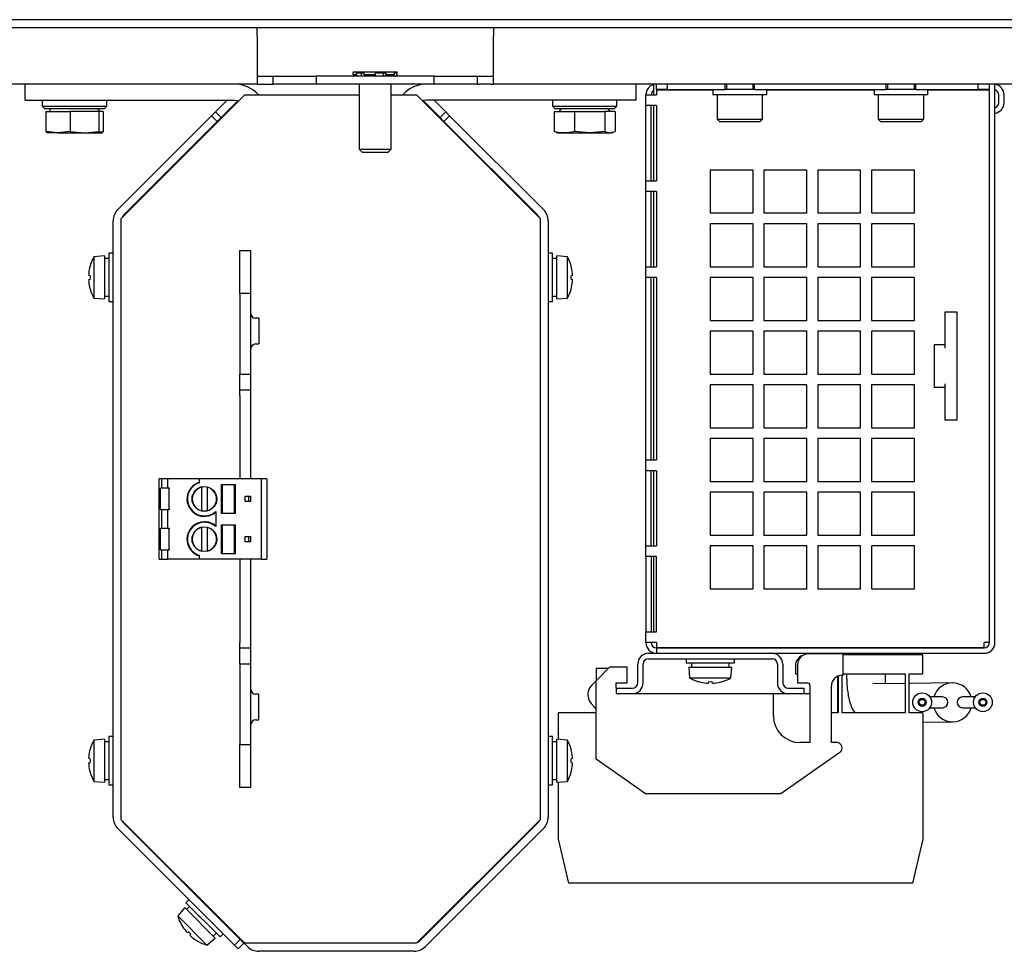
# Model space of a CAD drawing. Header units: millimetres. Extents: x 5 to 414, y 6 to 290.
# Tile 3 of 45: x 89 to 126, y 102 to 137. Entities that reach past the tile are written whole.
import ezdxf

# ---------------------------------------------------------------- set-up
doc = ezdxf.new("R2010")
doc.units = ezdxf.units.MM

msp = doc.modelspace()

# ---------------------------------------------------------------- linework, layer by layer
at = {"color": 7, "linetype": 'Continuous', "lineweight": 25}
for p, q in [((147.8703, 136.6261), (66.5703, 136.6261)), ((147.8703, 136.3261), (66.5703, 136.3261)), ((97.8203, 136.0261), (97.8203, 136.3261)), ((106.6203, 136.3261), (106.6203, 136.0261)), ((97.8203, 136.0261), (97.8203, 134.8261)), ((106.6203, 134.8261), (106.6203, 136.0261)), ((97.8203, 134.8261), (97.8203, 134.2261)), ((101.4003, 134.6861), (101.4003, 134.6461)), ((101.4003, 134.6861), (102.2203, 134.6861)), ((101.4003, 134.5861), (101.4003, 134.6461)), ((101.4003, 134.5861), (101.5102, 134.5861)), ((101.4803, 134.5261), (101.4003, 134.5861)), ((101.5102, 134.6461), (101.8103, 134.6461)), ((101.5102, 134.6461), (101.5102, 134.5861)), ((101.5102, 134.5861), (101.5794, 134.5261)), ((101.7007, 134.6461), (101.7007, 134.5261)), ((101.8103, 134.5861), (101.8103, 134.6461)), ((101.8103, 134.5861), (102.2203, 134.5861)), ((101.8503, 134.5261), (101.8103, 134.5861)), ((102.2203, 134.6861), (103.0403, 134.6861)), ((102.2203, 134.6461), (102.6303, 134.6461)), ((102.2203, 134.6461), (102.2203, 134.5861)), ((102.2203, 134.5861), (102.2203, 134.5261)), ((102.5203, 134.6461), (102.5203, 134.5261)), ((102.5903, 134.5261), (102.6303, 134.5861)), ((102.6303, 134.5861), (102.6303, 134.6461)), ((102.6303, 134.5861), (102.9304, 134.5861)), ((102.9304, 134.5861), (102.8612, 134.5261)), ((102.9304, 134.6461), (103.0403, 134.6461)), ((102.9304, 134.6461), (102.9304, 134.5861)), ((102.9603, 134.5261), (103.0403, 134.5861)), ((103.0403, 134.6461), (103.0403, 134.6861)), ((103.0403, 134.5861), (103.0403, 134.6461)), ((106.6203, 134.2261), (106.6203, 134.8261)), ((97.8203, 134.2261), (66.1703, 134.2261)), ((89.1803, 133.6261), (89.1803, 134.2261)), ((97.8203, 134.5261), (98.4203, 134.5261)), ((97.8203, 134.2261), (98.4203, 134.2261)), ((98.4203, 134.2261), (98.4203, 134.5261)), ((98.4203, 134.5261), (100.0203, 134.5261)), ((100.0203, 134.2261), (98.4203, 134.2261)), ((100.0203, 134.5261), (100.0203, 134.2261)), ((104.4203, 134.5261), (100.0203, 134.5261)), ((104.4203, 134.2261), (100.0203, 134.2261)), ((101.6203, 134.2261), (101.6203, 131.8061)), ((102.8203, 131.8061), (102.8203, 134.2261)), ((104.4203, 134.2261), (104.4203, 134.5261)), ((104.4203, 134.5261), (106.0203, 134.5261)), ((106.0203, 134.2261), (104.4203, 134.2261)), ((106.0203, 134.5261), (106.0203, 134.2261)), ((106.0203, 134.5261), (106.6203, 134.5261)), ((106.0203, 134.2261), (106.0967, 134.2261)), ((106.5439, 134.2261), (106.0967, 134.2261)), ((106.5439, 134.2261), (106.6203, 134.2261)), ((148.2703, 134.2261), (106.6203, 134.2261)), ((111.9403, 133.6261), (111.9403, 134.2261)), ((112.6003, 133.8261), (112.6003, 134.2261)), ((112.7003, 134.0261), (112.7003, 134.2261)), ((113.1003, 134.2261), (113.1003, 134.0261)), ((115.2503, 134.0261), (115.2503, 134.2261)), ((115.3003, 134.2261), (115.3003, 134.0261)), ((116.3003, 134.0261), (116.3003, 134.2261)), ((116.3503, 134.0261), (116.3503, 134.2261)), ((121.2503, 134.0261), (121.2503, 134.2261)), ((121.3003, 134.2261), (121.3003, 134.0261)), ((122.3003, 134.0261), (122.3003, 134.2261)), ((122.3503, 134.0261), (122.3503, 134.2261)), ((124.6803, 134.0261), (124.6803, 134.2261)), ((125.0803, 134.2261), (125.0803, 134.0261)), ((125.1003, 113.4261), (125.1003, 134.2261)), ((125.3003, 113.4261), (125.3003, 134.2261)), ((113.1003, 134.0261), (112.7003, 134.0261)), ((112.7003, 134.0061), (112.7003, 133.8261)), ((114.8003, 134.0061), (112.7003, 134.0061)), ((113.1003, 134.0261), (115.2503, 134.0261)), ((114.8003, 134.0261), (114.8003, 133.8261)), ((116.3503, 134.0261), (115.2503, 134.0261)), ((116.3503, 134.0261), (121.2503, 134.0261)), ((116.8003, 133.8261), (116.8003, 134.0261)), ((120.8003, 134.0061), (116.8003, 134.0061)), ((120.8003, 134.0261), (120.8003, 133.8261)), ((122.3503, 134.0261), (121.2503, 134.0261)), ((122.3503, 134.0261), (124.6803, 134.0261)), ((122.8003, 133.8261), (122.8003, 134.0261)), ((125.0803, 134.0061), (122.8003, 134.0061)), ((125.0803, 134.0261), (124.6803, 134.0261)), ((124.8003, 134.0261), (124.8003, 134.0061)), ((125.0803, 134.0261), (125.1003, 134.0261)), ((125.0803, 134.0061), (125.0803, 113.4261)), ((89.1803, 133.6261), (96.9803, 133.6261)), ((89.8203, 133.6261), (89.8203, 133.4061)), ((92.2203, 133.4061), (92.2203, 133.6261)), ((92.7603, 129.2261), (97.3603, 133.8261)), ((96.7052, 133.6261), (96.4102, 133.3312)), ((96.6223, 133.119), (97.1143, 133.611)), ((97.3603, 133.8261), (101.6203, 133.8261)), ((102.8203, 133.8261), (103.7603, 133.8261)), ((103.7603, 133.8261), (108.3603, 129.2261)), ((104.0063, 133.611), (104.4983, 133.119)), ((111.9403, 133.6261), (104.1403, 133.6261)), ((104.7104, 133.3312), (104.4154, 133.6261)), ((108.8203, 133.6261), (108.8203, 133.4061)), ((111.2203, 133.4061), (111.2203, 133.6261)), ((112.3003, 133.4261), (112.3003, 133.8261)), ((112.3003, 133.8261), (112.7003, 133.8261)), ((116.8003, 133.8261), (114.8003, 133.8261)), ((114.9503, 133.7861), (114.9503, 132.9261)), ((116.6503, 132.9261), (116.6503, 133.7861)), ((122.8003, 133.8261), (120.8003, 133.8261)), ((120.9503, 133.7861), (120.9503, 132.9261)), ((122.6503, 132.9261), (122.6503, 133.7861)), ((125.4403, 133.5261), (125.4403, 133.8261)), ((125.6403, 133.5261), (125.6403, 133.8261)), ((89.8203, 133.4061), (89.9203, 133.3061)), ((89.8203, 133.4061), (92.2203, 133.4061)), ((92.1203, 133.3061), (89.9203, 133.3061)), ((89.9485, 133.2061), (89.9485, 132.4624)), ((89.9485, 133.2061), (90.8566, 133.2061)), ((90.1323, 133.3061), (90.0746, 133.2061)), ((90.8566, 133.2061), (90.8566, 132.4624)), ((91.9283, 133.2061), (90.8566, 133.2061)), ((91.966, 133.2061), (91.9083, 133.3061)), ((91.9283, 133.2061), (91.9283, 132.4624)), ((92.0921, 133.2061), (91.9283, 133.2061)), ((92.0921, 133.2061), (92.0921, 132.4624)), ((92.1203, 133.3061), (92.2203, 133.4061)), ((96.1274, 133.0483), (96.2688, 133.1897)), ((96.4102, 133.3312), (96.2688, 133.1897)), ((96.2688, 133.1897), (96.4809, 132.9776)), ((96.4809, 132.9776), (96.6223, 133.119)), ((104.4983, 133.119), (104.6397, 132.9776)), ((104.6397, 132.9776), (104.8518, 133.1897)), ((104.8518, 133.1897), (104.7104, 133.3312)), ((104.8518, 133.1897), (104.9933, 133.0483)), ((108.8203, 133.4061), (108.9203, 133.3061)), ((108.8203, 133.4061), (111.2203, 133.4061)), ((108.8866, 133.2061), (108.8866, 132.4624)), ((108.8866, 133.2061), (109.6432, 133.2061)), ((111.1203, 133.3061), (108.9203, 133.3061)), ((109.1323, 133.3061), (109.0746, 133.2061)), ((109.6432, 133.2061), (109.6432, 132.4624)), ((109.6432, 133.2061), (110.7769, 133.2061)), ((110.7769, 133.2061), (110.7769, 132.4624)), ((111.154, 133.2061), (110.7769, 133.2061)), ((110.966, 133.2061), (110.9083, 133.3061)), ((111.1203, 133.3061), (111.2203, 133.4061)), ((111.154, 133.2061), (111.154, 132.4624)), ((112.7003, 133.4261), (112.3003, 133.4261)), ((112.3003, 130.6261), (112.3003, 133.4261)), ((112.5003, 130.6261), (112.5003, 133.4261)), ((112.6003, 130.6261), (112.6003, 133.4261)), ((112.7003, 133.4261), (112.7003, 130.6261)), ((125.0803, 133.4222), (125.1003, 133.4107)), ((125.0803, 133.1915), (125.1003, 133.1815)), ((92.636, 129.557), (96.1274, 133.0483)), ((92.8482, 129.3449), (96.3395, 132.8362)), ((96.3395, 132.8362), (96.1274, 133.0483)), ((96.4809, 132.9776), (96.3395, 132.8362)), ((104.7811, 132.8362), (104.6397, 132.9776)), ((104.9933, 133.0483), (104.7811, 132.8362)), ((104.7811, 132.8362), (108.2724, 129.3449)), ((104.9933, 133.0483), (108.4846, 129.557)), ((114.9503, 132.9261), (115.0503, 132.8261)), ((114.9503, 132.9261), (116.6503, 132.9261)), ((116.5503, 132.8261), (115.0503, 132.8261)), ((116.5503, 132.8261), (116.6503, 132.9261)), ((120.9503, 132.9261), (121.0503, 132.8261)), ((120.9503, 132.9261), (122.6503, 132.9261)), ((122.5503, 132.8261), (121.0503, 132.8261)), ((122.5503, 132.8261), (122.6503, 132.9261)), ((90.4025, 132.4061), (89.9485, 132.4624)), ((90.0101, 132.4098), (90.0203, 132.4061)), ((90.4025, 132.4061), (90.0204, 132.4061)), ((90.8566, 132.4624), (90.4025, 132.4061)), ((90.4025, 132.4061), (91.3924, 132.4061)), ((90.8566, 132.4624), (91.3924, 132.4061)), ((91.3924, 132.4061), (91.9283, 132.4624)), ((91.3924, 132.4061), (92.0102, 132.4061)), ((91.6381, 132.4061), (92.0921, 132.4624)), ((92.0203, 132.4061), (92.0305, 132.4098)), ((108.9622, 132.4399), (108.8866, 132.4624)), ((108.9581, 132.4288), (109.0203, 132.4061)), ((109.0203, 132.4061), (109.2649, 132.4061)), ((109.2649, 132.4061), (110.21, 132.4061)), ((110.21, 132.4061), (109.6432, 132.4624)), ((110.7769, 132.4624), (110.21, 132.4061)), ((110.21, 132.4061), (110.9655, 132.4061)), ((110.7769, 132.4624), (110.9655, 132.4061)), ((110.9655, 132.4061), (111.154, 132.4624)), ((110.9655, 132.4061), (111.0203, 132.4061)), ((111.0203, 132.4061), (111.0825, 132.4288)), ((101.6203, 131.8061), (101.7403, 131.6861)), ((101.6203, 131.8061), (102.2203, 131.8061)), ((101.7403, 131.6861), (102.2203, 131.6861)), ((102.2203, 131.8061), (102.8203, 131.8061)), ((102.2203, 131.6861), (102.7003, 131.6861)), ((102.7003, 131.6861), (102.8203, 131.8061)), ((116.3003, 131.0261), (114.7003, 131.0261)), ((114.7003, 131.0261), (114.7003, 129.4261)), ((116.3003, 129.4261), (116.3003, 131.0261)), ((118.3003, 131.0261), (116.7003, 131.0261)), ((116.7003, 131.0261), (116.7003, 129.4261)), ((118.3003, 129.4261), (118.3003, 131.0261)), ((120.3003, 131.0261), (118.7003, 131.0261)), ((118.7003, 131.0261), (118.7003, 129.4261)), ((120.3003, 129.4261), (120.3003, 131.0261)), ((122.3003, 131.0261), (120.7003, 131.0261)), ((120.7003, 131.0261), (120.7003, 129.4261)), ((122.3003, 129.4261), (122.3003, 131.0261)), ((112.3003, 130.6261), (112.7003, 130.6261)), ((112.3003, 130.2261), (112.3003, 130.6261)), ((112.7003, 130.2261), (112.3003, 130.2261)), ((112.3003, 127.4261), (112.3003, 130.2261)), ((112.5003, 127.4261), (112.5003, 130.2261)), ((112.6003, 127.4261), (112.6003, 130.2261)), ((112.7003, 130.2261), (112.7003, 127.4261)), ((92.4603, 106.9195), (92.4603, 129.1327)), ((92.7603, 106.8261), (92.7603, 129.2261)), ((108.3603, 129.2261), (108.3603, 106.8261)), ((108.6603, 129.1327), (108.6603, 106.9195)), ((114.7003, 129.4261), (116.3003, 129.4261)), ((116.7003, 129.4261), (118.3003, 129.4261)), ((118.7003, 129.4261), (120.3003, 129.4261)), ((120.7003, 129.4261), (122.3003, 129.4261)), ((116.3003, 129.0261), (114.7003, 129.0261)), ((114.7003, 129.0261), (114.7003, 127.4261)), ((116.3003, 127.4261), (116.3003, 129.0261)), ((118.3003, 129.0261), (116.7003, 129.0261)), ((116.7003, 129.0261), (116.7003, 127.4261)), ((118.3003, 127.4261), (118.3003, 129.0261)), ((120.3003, 129.0261), (118.7003, 129.0261)), ((118.7003, 129.0261), (118.7003, 127.4261)), ((120.3003, 127.4261), (120.3003, 129.0261)), ((122.3003, 129.0261), (120.7003, 129.0261)), ((120.7003, 129.0261), (120.7003, 127.4261)), ((122.3003, 127.4261), (122.3003, 129.0261)), ((97.1803, 128.0261), (97.5803, 128.0261)), ((97.1803, 126.4261), (97.1803, 128.0261)), ((97.5803, 128.0261), (97.5803, 126.4261)), ((92.1403, 127.8261), (91.7403, 127.7961)), ((91.7403, 127.7961), (91.7403, 126.2561)), ((92.1403, 127.8261), (92.1403, 126.2261)), ((92.3003, 127.7261), (92.1403, 127.7261)), ((92.4603, 127.9261), (92.3003, 127.9261)), ((92.3003, 127.9261), (92.3003, 126.1261)), ((108.8203, 127.9261), (108.6603, 127.9261)), ((108.8203, 126.1261), (108.8203, 127.9261)), ((108.9803, 127.7261), (108.8203, 127.7261)), ((109.3803, 127.7961), (108.9803, 127.8261)), ((108.9803, 126.2261), (108.9803, 127.8261)), ((109.3803, 126.2561), (109.3803, 127.7961)), ((112.3003, 127.0261), (112.3003, 127.4261)), ((112.3003, 127.4261), (112.7003, 127.4261)), ((114.7003, 127.4261), (116.3003, 127.4261)), ((116.7003, 127.4261), (118.3003, 127.4261)), ((118.7003, 127.4261), (120.3003, 127.4261)), ((120.7003, 127.4261), (122.3003, 127.4261)), ((91.6038, 127.0891), (91.5517, 127.1031)), ((91.5517, 126.9492), (91.6038, 126.9631)), ((109.5689, 127.1031), (109.5168, 127.0891)), ((109.5168, 126.9631), (109.5689, 126.9492)), ((112.7003, 127.0261), (112.3003, 127.0261)), ((112.3003, 120.2261), (112.3003, 127.0261)), ((112.5003, 120.2261), (112.5003, 127.0261)), ((112.6003, 120.2261), (112.6003, 127.0261)), ((112.7003, 127.0261), (112.7003, 120.2261)), ((116.3003, 127.0261), (114.7003, 127.0261)), ((114.7003, 127.0261), (114.7003, 125.4261)), ((116.3003, 125.4261), (116.3003, 127.0261)), ((118.3003, 127.0261), (116.7003, 127.0261)), ((116.7003, 127.0261), (116.7003, 125.4261)), ((118.3003, 125.4261), (118.3003, 127.0261)), ((120.3003, 127.0261), (118.7003, 127.0261)), ((118.7003, 127.0261), (118.7003, 125.4261)), ((120.3003, 125.4261), (120.3003, 127.0261)), ((122.3003, 127.0261), (120.7003, 127.0261)), ((120.7003, 127.0261), (120.7003, 125.4261)), ((122.3003, 125.4261), (122.3003, 127.0261)), ((91.7403, 126.2561), (92.1403, 126.2261)), ((92.1403, 126.3261), (92.3003, 126.3261)), ((97.5803, 126.4261), (97.1803, 126.4261)), ((97.1803, 126.4261), (97.1803, 123.4261)), ((97.5803, 126.4261), (97.5803, 123.4261)), ((108.8203, 126.3261), (108.9803, 126.3261)), ((108.9803, 126.2261), (109.3803, 126.2561)), ((92.3003, 126.1261), (92.4603, 126.1261)), ((108.6603, 126.1261), (108.8203, 126.1261)), ((97.8903, 125.5041), (97.7803, 125.5041)), ((97.8903, 125.5041), (97.8903, 124.5481)), ((114.7003, 125.4261), (116.3003, 125.4261)), ((116.7003, 125.4261), (118.3003, 125.4261)), ((118.7003, 125.4261), (120.3003, 125.4261)), ((120.7003, 125.4261), (122.3003, 125.4261)), ((123.9003, 125.7261), (123.4403, 125.7261)), ((123.4403, 125.7261), (123.4403, 124.5199)), ((123.9003, 121.7261), (123.9003, 125.7261)), ((116.3003, 125.0261), (114.7003, 125.0261)), ((114.7003, 125.0261), (114.7003, 123.4261)), ((116.3003, 123.4261), (116.3003, 125.0261)), ((118.3003, 125.0261), (116.7003, 125.0261)), ((116.7003, 125.0261), (116.7003, 123.4261)), ((118.3003, 123.4261), (118.3003, 125.0261)), ((120.3003, 125.0261), (118.7003, 125.0261)), ((118.7003, 125.0261), (118.7003, 123.4261)), ((120.3003, 123.4261), (120.3003, 125.0261)), ((122.3003, 125.0261), (120.7003, 125.0261)), ((120.7003, 125.0261), (120.7003, 123.4261)), ((122.3003, 123.4261), (122.3003, 125.0261)), ((97.7803, 124.5481), (97.8903, 124.5481)), ((123.4403, 124.5199), (123.0403, 124.5199)), ((123.0403, 124.5199), (123.0403, 122.9324)), ((123.4403, 124.5199), (123.4403, 124.3895)), ((97.1803, 123.4261), (97.5803, 123.4261)), ((97.1803, 122.8261), (97.1803, 123.4261)), ((97.5803, 123.4261), (97.5803, 122.8261)), ((114.7003, 123.4261), (116.3003, 123.4261)), ((116.7003, 123.4261), (118.3003, 123.4261)), ((118.7003, 123.4261), (120.3003, 123.4261)), ((120.7003, 123.4261), (122.3003, 123.4261)), ((116.3003, 123.0261), (114.7003, 123.0261)), ((114.7003, 123.0261), (114.7003, 121.4261)), ((116.3003, 121.4261), (116.3003, 123.0261)), ((118.3003, 123.0261), (116.7003, 123.0261)), ((116.7003, 123.0261), (116.7003, 121.4261)), ((118.3003, 121.4261), (118.3003, 123.0261)), ((120.3003, 123.0261), (118.7003, 123.0261)), ((118.7003, 123.0261), (118.7003, 121.4261)), ((120.3003, 121.4261), (120.3003, 123.0261)), ((122.3003, 123.0261), (120.7003, 123.0261)), ((120.7003, 123.0261), (120.7003, 121.4261)), ((122.3003, 121.4261), (122.3003, 123.0261)), ((123.4403, 122.9324), (123.0403, 122.9324)), ((123.4403, 123.0628), (123.4403, 122.9324)), ((123.4403, 122.9324), (123.4403, 121.7261)), ((97.5803, 122.8261), (97.1803, 122.8261)), ((97.1803, 122.6261), (97.1803, 122.8261)), ((97.1803, 122.6261), (97.1803, 119.5261)), ((97.5803, 122.8261), (97.5803, 122.6261)), ((97.5803, 122.6261), (97.5803, 119.5261)), ((114.7003, 121.4261), (116.3003, 121.4261)), ((116.7003, 121.4261), (118.3003, 121.4261)), ((118.7003, 121.4261), (120.3003, 121.4261)), ((120.7003, 121.4261), (122.3003, 121.4261)), ((123.4403, 121.7261), (123.9003, 121.7261)), ((116.3003, 121.0261), (114.7003, 121.0261)), ((114.7003, 121.0261), (114.7003, 119.4261)), ((116.3003, 119.4261), (116.3003, 121.0261)), ((118.3003, 121.0261), (116.7003, 121.0261)), ((116.7003, 121.0261), (116.7003, 119.4261)), ((118.3003, 119.4261), (118.3003, 121.0261)), ((120.3003, 121.0261), (118.7003, 121.0261)), ((118.7003, 121.0261), (118.7003, 119.4261)), ((120.3003, 119.4261), (120.3003, 121.0261)), ((122.3003, 121.0261), (120.7003, 121.0261)), ((120.7003, 121.0261), (120.7003, 119.4261)), ((122.3003, 119.4261), (122.3003, 121.0261)), ((112.3003, 119.8261), (112.3003, 120.2261)), ((112.3003, 120.2261), (112.7003, 120.2261)), ((112.7003, 119.8261), (112.3003, 119.8261)), ((112.3003, 117.0261), (112.3003, 119.8261)), ((112.5003, 117.0261), (112.5003, 119.8261)), ((112.6003, 117.0261), (112.6003, 119.8261)), ((112.7003, 119.8261), (112.7003, 117.0261)), ((94.1803, 116.5261), (94.1803, 119.5261)), ((94.2703, 119.5261), (94.1803, 119.5261)), ((94.2703, 119.1761), (94.2703, 119.5261)), ((94.2709, 119.5261), (94.2703, 119.5261)), ((94.2709, 119.1761), (94.2709, 119.5261)), ((94.4586, 119.5261), (94.2709, 119.5261)), ((94.4903, 119.5261), (94.4586, 119.5261)), ((94.4903, 119.5261), (94.4903, 119.1761)), ((94.5103, 119.5261), (94.4903, 119.5261)), ((95.6803, 119.5261), (94.5103, 119.5261)), ((97.9803, 119.5261), (95.6803, 119.5261)), ((95.6803, 119.3807), (95.6803, 119.5261)), ((95.7602, 118.3562), (95.7604, 119.1961)), ((95.7604, 119.2139), (95.7895, 119.2307)), ((95.7604, 119.2165), (95.7604, 119.2215)), ((95.9604, 119.196), (95.9602, 118.3562)), ((95.9604, 119.2251), (95.9604, 119.2165)), ((96.4994, 119.3161), (97.0003, 119.3161)), ((96.4994, 118.2361), (96.4994, 119.3161)), ((96.5186, 119.3161), (96.5186, 118.2361)), ((96.9805, 118.2361), (96.9805, 119.3161)), ((97.0003, 119.3161), (97.0003, 118.2361)), ((97.9803, 116.5261), (97.9803, 119.5261)), ((98.1803, 119.5261), (97.9803, 119.5261)), ((98.1803, 119.5261), (98.1803, 116.5261)), ((114.7003, 119.4261), (116.3003, 119.4261)), ((116.7003, 119.4261), (118.3003, 119.4261)), ((118.7003, 119.4261), (120.3003, 119.4261)), ((120.7003, 119.4261), (122.3003, 119.4261)), ((94.2303, 118.3761), (94.2303, 119.1761)), ((94.283, 119.1761), (94.2303, 119.1761)), ((94.4852, 119.1761), (94.283, 119.1761)), ((94.4903, 119.1761), (94.4852, 119.1761)), ((94.5303, 119.1761), (94.4903, 119.1761)), ((94.5303, 119.1761), (94.5303, 118.3761)), ((94.5303, 119.1761), (94.5703, 119.1761)), ((95.5094, 119.0689), (95.5021, 119.0647)), ((96.2893, 118.9336), (96.2893, 118.9421)), ((97.0003, 119.0061), (96.9805, 119.0061)), ((97.3803, 118.8761), (97.5803, 118.8761)), ((97.3803, 118.6761), (97.3803, 118.8761)), ((97.5003, 118.8761), (97.5003, 118.6761)), ((97.5803, 118.8761), (97.5803, 118.6761)), ((116.3003, 119.0261), (114.7003, 119.0261)), ((114.7003, 119.0261), (114.7003, 117.4261)), ((116.3003, 117.4261), (116.3003, 119.0261)), ((118.3003, 119.0261), (116.7003, 119.0261)), ((116.7003, 119.0261), (116.7003, 117.4261)), ((118.3003, 117.4261), (118.3003, 119.0261)), ((120.3003, 119.0261), (118.7003, 119.0261)), ((118.7003, 119.0261), (118.7003, 117.4261)), ((120.3003, 117.4261), (120.3003, 119.0261)), ((122.3003, 119.0261), (120.7003, 119.0261)), ((120.7003, 119.0261), (120.7003, 117.4261)), ((122.3003, 117.4261), (122.3003, 119.0261)), ((95.5094, 118.4833), (95.5021, 118.4876)), ((96.2893, 118.6187), (96.2893, 118.6102)), ((97.0003, 118.5461), (96.9805, 118.5461)), ((97.5803, 118.6761), (97.3803, 118.6761)), ((94.2303, 118.3761), (94.283, 118.3761)), ((94.2703, 117.6761), (94.2703, 118.3761)), ((94.2709, 117.6761), (94.2709, 118.3761)), ((94.283, 118.3761), (94.4852, 118.3761)), ((94.4852, 118.3761), (94.4903, 118.3761)), ((94.4903, 118.3761), (94.5303, 118.3761)), ((94.4903, 118.3761), (94.4903, 117.6761)), ((94.5703, 118.3761), (94.5303, 118.3761)), ((95.7602, 118.3385), (95.7895, 118.3216)), ((96.2803, 118.3055), (96.2803, 117.7468)), ((97.0003, 118.2361), (96.4994, 118.2361)), ((95.7601, 117.7137), (95.7895, 117.7307)), ((95.7601, 117.7165), (95.7601, 117.7214)), ((95.9601, 117.7252), (95.9601, 117.7166)), ((96.4994, 117.8161), (97.0003, 117.8161)), ((96.4994, 116.7361), (96.4994, 117.8161)), ((96.5186, 117.8161), (96.5186, 116.7361)), ((96.9805, 116.7361), (96.9805, 117.8161)), ((97.0003, 117.8161), (97.0003, 116.7361)), ((94.2303, 116.8761), (94.2303, 117.6761)), ((94.283, 117.6761), (94.2303, 117.6761)), ((94.4852, 117.6761), (94.283, 117.6761)), ((94.4903, 117.6761), (94.4852, 117.6761)), ((94.5303, 117.6761), (94.4903, 117.6761)), ((94.5303, 117.6761), (94.5303, 116.8761)), ((94.5303, 117.6761), (94.5703, 117.6761)), ((95.5094, 117.5689), (95.5021, 117.5647)), ((95.7605, 116.8561), (95.7601, 117.696)), ((95.9601, 117.6961), (95.9605, 116.8562)), ((96.2893, 117.4336), (96.2893, 117.4421)), ((97.0003, 117.5061), (96.9805, 117.5061)), ((97.3803, 117.3761), (97.5803, 117.3761)), ((97.3803, 117.1761), (97.3803, 117.3761)), ((97.5003, 117.3761), (97.5003, 117.1761)), ((97.5803, 117.3761), (97.5803, 117.1761)), ((114.7003, 117.4261), (116.3003, 117.4261)), ((116.7003, 117.4261), (118.3003, 117.4261)), ((118.7003, 117.4261), (120.3003, 117.4261)), ((120.7003, 117.4261), (122.3003, 117.4261)), ((95.5094, 116.9833), (95.5021, 116.9876)), ((96.2893, 117.1187), (96.2893, 117.1102)), ((97.0003, 117.0461), (96.9805, 117.0461)), ((97.5803, 117.1761), (97.3803, 117.1761)), ((112.3003, 116.6261), (112.3003, 117.0261)), ((112.3003, 117.0261), (112.7003, 117.0261)), ((116.3003, 117.0261), (114.7003, 117.0261)), ((114.7003, 117.0261), (114.7003, 115.4261)), ((116.3003, 115.4261), (116.3003, 117.0261)), ((118.3003, 117.0261), (116.7003, 117.0261)), ((116.7003, 117.0261), (116.7003, 115.4261)), ((118.3003, 115.4261), (118.3003, 117.0261)), ((120.3003, 117.0261), (118.7003, 117.0261)), ((118.7003, 117.0261), (118.7003, 115.4261)), ((120.3003, 115.4261), (120.3003, 117.0261)), ((122.3003, 117.0261), (120.7003, 117.0261)), ((120.7003, 117.0261), (120.7003, 115.4261)), ((122.3003, 115.4261), (122.3003, 117.0261)), ((94.2303, 116.8761), (94.283, 116.8761)), ((94.2703, 116.5261), (94.2703, 116.8761)), ((94.2709, 116.5261), (94.2709, 116.8761)), ((94.283, 116.8761), (94.4852, 116.8761)), ((94.4852, 116.8761), (94.4903, 116.8761)), ((94.4903, 116.8761), (94.5303, 116.8761)), ((94.4903, 116.8761), (94.4903, 116.5261)), ((94.5703, 116.8761), (94.5303, 116.8761)), ((95.6803, 116.5261), (95.6803, 116.6716)), ((95.7605, 116.8383), (95.7895, 116.8216)), ((97.0003, 116.7361), (96.4994, 116.7361)), ((112.7003, 116.6261), (112.3003, 116.6261)), ((112.3003, 116.6261), (112.3003, 113.8261)), ((112.5003, 116.6261), (112.5003, 113.8261)), ((112.6003, 113.8261), (112.6003, 116.6261)), ((112.7003, 113.8261), (112.7003, 116.6261)), ((94.1803, 116.5261), (94.2703, 116.5261)), ((94.2703, 116.5261), (94.2709, 116.5261)), ((94.2709, 116.5261), (94.4586, 116.5261)), ((94.4586, 116.5261), (94.4903, 116.5261)), ((94.5103, 116.5261), (94.4903, 116.5261)), ((95.6803, 116.5261), (94.5103, 116.5261)), ((97.9803, 116.5261), (95.6803, 116.5261)), ((97.1803, 116.5261), (97.1803, 113.4261)), ((97.5803, 116.5261), (97.5803, 113.4261)), ((97.9803, 116.5261), (98.1803, 116.5261)), ((114.7003, 115.4261), (116.3003, 115.4261)), ((116.7003, 115.4261), (118.3003, 115.4261)), ((118.7003, 115.4261), (120.3003, 115.4261)), ((120.7003, 115.4261), (122.3003, 115.4261)), ((112.3003, 113.4261), (112.3003, 113.8261)), ((112.3003, 113.8261), (112.7003, 113.8261)), ((97.1803, 113.2261), (97.1803, 113.4261)), ((97.5803, 113.4261), (97.5803, 113.2261)), ((112.7003, 113.4261), (112.3003, 113.4261)), ((112.7003, 113.4261), (112.7003, 113.2461)), ((125.0803, 113.4261), (124.9003, 113.4261)), ((124.9003, 113.2461), (124.9003, 113.4261)), ((97.1803, 113.2261), (97.5803, 113.2261)), ((97.1803, 112.6261), (97.1803, 113.2261)), ((97.5803, 113.2261), (97.5803, 112.6261)), ((112.4003, 113.0261), (112.7003, 113.0261)), ((112.7003, 113.2461), (124.9003, 113.2461)), ((112.7003, 113.2261), (112.7003, 113.0261)), ((112.7003, 113.2261), (124.9003, 113.2261)), ((112.7003, 113.0261), (124.9003, 113.0261)), ((117.3003, 113.2461), (117.3003, 113.2261)), ((117.5003, 113.2261), (117.5003, 113.2461)), ((119.6503, 113.0061), (118.3503, 113.0061)), ((119.6503, 112.2061), (119.6503, 113.0061)), ((122.6103, 112.9661), (119.6503, 112.9661)), ((119.7783, 113.0261), (119.7783, 112.9661)), ((121.2223, 112.9661), (121.2223, 113.0261)), ((122.6103, 112.2661), (122.6103, 112.9661)), ((123.5003, 113.2261), (123.5003, 113.2461)), ((123.7003, 113.2461), (123.7003, 113.2261)), ((97.5803, 112.6261), (97.1803, 112.6261)), ((97.1803, 112.6261), (97.1803, 109.6261)), ((97.5803, 112.6261), (97.5803, 109.6261)), ((112.0003, 111.9261), (112.0003, 112.6261)), ((112.2003, 111.9261), (112.2003, 112.6261)), ((112.4003, 112.8261), (117.0003, 112.8261)), ((113.8003, 112.8261), (113.8003, 112.6661)), ((113.8003, 112.6661), (114.7003, 112.6661)), ((114.0003, 112.6661), (114.0003, 112.5061)), ((114.7003, 112.6661), (115.6003, 112.6661)), ((115.4003, 112.5061), (115.4003, 112.6661)), ((115.6003, 112.6661), (115.6003, 112.8261)), ((117.2003, 112.6261), (117.2003, 111.9261)), ((117.4003, 112.6261), (117.4003, 111.9261)), ((117.9503, 112.6061), (117.9503, 111.9261)), ((110.9503, 112.5061), (110.4503, 112.0061)), ((110.9103, 112.4661), (110.4503, 112.4661)), ((110.4503, 112.4661), (110.4503, 112.0061)), ((111.6103, 112.5061), (110.9503, 112.5061)), ((111.6103, 111.9261), (111.6103, 112.5061)), ((113.9003, 112.5061), (113.9303, 112.1061)), ((113.9003, 112.5061), (114.7003, 112.5061)), ((114.7003, 112.5061), (115.5003, 112.5061)), ((115.4703, 112.1061), (115.5003, 112.5061)), ((117.8703, 112.5661), (117.8703, 112.2661)), ((117.8703, 112.2661), (117.9503, 112.2661)), ((119.6503, 112.2661), (121.9603, 112.2661)), ((119.7783, 112.2661), (119.7783, 112.1626)), ((121.2223, 112.1626), (121.2223, 112.2661)), ((121.9603, 112.2661), (121.9603, 110.8061)), ((122.1103, 112.2661), (122.6103, 112.2661)), ((122.1103, 110.8061), (122.1103, 112.2661)), ((110.2874, 111.8432), (110.4503, 112.0061)), ((110.4503, 109.0861), (110.4503, 112.0061)), ((111.2003, 111.9261), (111.6103, 111.9261)), ((111.2003, 111.7261), (111.2003, 111.9261)), ((113.9303, 112.1061), (114.7003, 112.1061)), ((114.6373, 111.9696), (114.6234, 111.9175)), ((114.7003, 112.1061), (115.4703, 112.1061)), ((114.7773, 111.9175), (114.7633, 111.9696)), ((117.9503, 111.9261), (118.3103, 111.9261)), ((119.4403, 112.1682), (119.4403, 110.8061)), ((119.4603, 112.1769), (119.4603, 110.8061)), ((119.6103, 110.8061), (119.6103, 112.2061)), ((119.6103, 112.2061), (119.6503, 112.2061)), ((121.9603, 111.9), (120.7516, 111.8845)), ((123.7133, 111.9226), (122.1103, 111.902)), ((97.8903, 111.5041), (97.7803, 111.5041)), ((97.8903, 110.5481), (97.8903, 111.5041)), ((111.2003, 111.7261), (111.8003, 111.7261)), ((111.2003, 111.7261), (111.2003, 111.5261)), ((111.2003, 111.5261), (111.8003, 111.5261)), ((111.8003, 111.5261), (117.0503, 111.5261)), ((117.0503, 111.5261), (117.6003, 111.5261)), ((117.0503, 110.7006), (117.0503, 111.5261)), ((117.6003, 111.7261), (118.2003, 111.7261)), ((117.6003, 111.5261), (118.2003, 111.5261)), ((118.2003, 111.5261), (118.2003, 111.7261)), ((118.2003, 111.5261), (118.4103, 111.5261)), ((118.4103, 111.8261), (118.4103, 109.7006)), ((119.2103, 109.7006), (119.2103, 111.8061)), ((110.4503, 110.9459), (110.2629, 111.1624)), ((123.3511, 111.4007), (122.8785, 111.4007)), ((124.5668, 111.4007), (124.0941, 111.4007)), ((109.0503, 109.8209), (109.0503, 110.8061)), ((110.4503, 110.8061), (109.0503, 110.8061)), ((119.4603, 110.8061), (119.2103, 110.8061)), ((121.9603, 110.8061), (119.6103, 110.8061)), ((122.6103, 110.8061), (122.1103, 110.8061)), ((122.6103, 110.8061), (122.6103, 106.1061)), ((122.8785, 111.0007), (123.3511, 111.0007)), ((124.0941, 111.0007), (124.5668, 111.0007)), ((97.7803, 110.5481), (97.8903, 110.5481)), ((122.6103, 110.4644), (123.7319, 110.4788)), ((92.1403, 109.8261), (91.7403, 109.7961)), ((91.7403, 109.7961), (91.7403, 108.2561)), ((92.1403, 109.8261), (92.1403, 108.2261)), ((92.3003, 109.7261), (92.1403, 109.7261)), ((92.4603, 109.9261), (92.3003, 109.9261)), ((92.3003, 109.9261), (92.3003, 108.1261)), ((108.8203, 109.9261), (108.6603, 109.9261)), ((108.8203, 108.1261), (108.8203, 109.9261)), ((108.9803, 109.7261), (108.8203, 109.7261)), ((109.3803, 109.7961), (108.9803, 109.8261)), ((108.9803, 108.2261), (108.9803, 109.8261)), ((109.3803, 108.2561), (109.3803, 109.7961)), ((118.4103, 109.7006), (118.0503, 109.7006)), ((119.4103, 109.7006), (119.2103, 109.7006)), ((97.1803, 109.6261), (97.5803, 109.6261)), ((97.1803, 108.0261), (97.1803, 109.6261)), ((97.5803, 109.6261), (97.5803, 108.0261)), ((119.5257, 109.3372), (117.3303, 107.7861)), ((91.6038, 109.0891), (91.5517, 109.1031)), ((91.5517, 108.9492), (91.6038, 108.9631)), ((109.5689, 109.1031), (109.5168, 109.0891)), ((109.5168, 108.9631), (109.5689, 108.9492)), ((112.2903, 107.7861), (110.4503, 109.0861)), ((91.7403, 108.2561), (92.1403, 108.2261)), ((92.1403, 108.3261), (92.3003, 108.3261)), ((108.8203, 108.3261), (108.9803, 108.3261)), ((108.9803, 108.2261), (109.3803, 108.2561)), ((109.0503, 106.1061), (109.0503, 108.2314)), ((92.3003, 108.1261), (92.4603, 108.1261)), ((97.5803, 108.0261), (97.1803, 108.0261)), ((108.6603, 108.1261), (108.8203, 108.1261)), ((117.3303, 107.7861), (112.2903, 107.7861)), ((97.3603, 102.2261), (92.7603, 106.8261)), ((108.3603, 106.8261), (103.7603, 102.2261)), ((96.9759, 102.1554), (92.636, 106.4953)), ((97.188, 102.3676), (92.8482, 106.7074)), ((108.2724, 106.7074), (103.879, 102.314)), ((108.4846, 106.4953), (104.0912, 102.1019)), ((109.4303, 104.4661), (109.0503, 106.1061)), ((122.6103, 106.1061), (122.2303, 104.4661)), ((95.144, 104.4182), (95.1561, 104.4303)), ((95.2854, 104.2767), (95.144, 104.4182)), ((95.2976, 104.2889), (95.2854, 104.2767)), ((97.4603, 102.1019), (95.2854, 104.2767)), ((122.2303, 104.4661), (109.4303, 104.4661)), ((95.2821, 103.8492), (95.169, 103.736)), ((95.1266, 103.5522), (94.8649, 103.2481)), ((95.1266, 103.5522), (96.2579, 102.4208)), ((95.169, 103.736), (96.4418, 102.4632)), ((95.3104, 103.5946), (95.1973, 103.4815)), ((95.8511, 103.7111), (95.8478, 103.7078)), ((94.8649, 103.2481), (95.9539, 102.1592)), ((96.4135, 103.1421), (96.4168, 103.1454)), ((95.2684, 102.6517), (95.2216, 102.6247)), ((95.3304, 102.5159), (95.3574, 102.5626)), ((95.9539, 102.1592), (96.2579, 102.4208)), ((96.1872, 102.4915), (96.3004, 102.6047)), ((96.4418, 102.4632), (96.5549, 102.5764)), ((96.9759, 102.1554), (97.188, 102.3676)), ((97.188, 102.3676), (97.3294, 102.2261)), ((97.1173, 102.014), (96.9759, 102.1554)), ((97.3294, 102.2261), (97.1173, 102.014)), ((103.7603, 102.2261), (97.3603, 102.2261)), ((103.6669, 101.9261), (97.8846, 101.9261))]:
    msp.add_line(p, q, dxfattribs=at)
at = {"color": 7, "linetype": 'Continuous', "lineweight": 25, "flags": 128}
for points in [[(96.9803, 133.6261), (97.0974, 133.6146), (97.1389, 133.6048)], [(104.1403, 133.6261), (104.0232, 133.6146), (103.9817, 133.6048)]]:
    msp.add_lwpolyline(points, dxfattribs=at)
at = {"color": 7, "linetype": 'Continuous', "lineweight": 25}
for centre, radius in [((95.8603, 118.7761), 0.46), ((95.8603, 117.2761), 0.46), ((122.5912, 111.2007), 0.35), ((124.854, 111.2007), 0.35), ((122.5912, 111.2007), 0.15), ((122.5912, 111.2007), 0.11), ((124.854, 111.2007), 0.15), ((124.854, 111.2007), 0.11)]:
    msp.add_circle(centre, radius, dxfattribs=at)
for centre, radius, start, end in [((96.9803, 133.0261), 1.2, 41.81031, 90), ((104.1403, 133.0261), 1.2, 90, 138.18969), ((112.7003, 133.8261), 0.4, 104.47751, 180), ((125.2403, 133.8261), 0.4, 0, 81.37307), ((112.7003, 133.8261), 0.2, 120, 180), ((125.2403, 133.8261), 0.2, 0, 72.5424), ((114.9903, 133.7861), 0.04, 90, 180), ((116.6103, 133.7861), 0.04, 0, 90), ((120.9903, 133.7861), 0.04, 90, 180), ((122.6103, 133.7861), 0.04, 0, 90), ((125.2603, 133.5261), 0.18, 282.83959, 0), ((125.2603, 133.5261), 0.38, 276.04233, 0), ((93.0603, 129.1327), 0.6, 135, 180), ((108.0603, 129.1327), 0.6, 0, 45), ((93.0603, 129.1327), 0.3, 135, 156.99009), ((108.0603, 129.1327), 0.3, 23.00991, 45), ((93.1428, 127.0261), 1.6, 151.23293, 164.28735), ((107.9778, 127.0261), 1.6, 15.71265, 28.76707), ((93.1581, 127.0268), 1.6132, 164.45534, 174.70819), ((107.9626, 127.0268), 1.6132, 5.29181, 15.54466), ((92.9463, 127.0719), 1.3985, 175.74899, 177.87522), ((91.7855, 127.1462), 0.2377, 185.43035, 190.4629), ((91.7855, 126.906), 0.2377, 169.5371, 174.56965), ((92.9463, 126.9804), 1.3985, 182.12478, 184.25101), ((93.2589, 127.0261), 1.6563, 177.82079, 182.17921), ((107.8617, 127.0261), 1.6563, 357.82079, 2.17921), ((108.1743, 127.0719), 1.3985, 2.12478, 4.25101), ((109.3351, 127.1462), 0.2377, 349.5371, 354.56965), ((109.3351, 126.906), 0.2377, 5.43035, 10.4629), ((108.1743, 126.9804), 1.3985, 355.74899, 357.87522), ((93.1581, 127.0255), 1.6132, 185.29181, 195.54466), ((93.1428, 127.0261), 1.6, 195.71265, 208.76707), ((107.9778, 127.0261), 1.6, 331.23293, 344.28735), ((107.9626, 127.0255), 1.6132, 344.45534, 354.70819), ((97.7803, 125.7041), 0.2, 180, 270), ((97.7803, 124.3481), 0.2, 90, 180), ((95.8603, 118.7761), 0.65, 106.07665, 310.25224), ((95.8603, 118.7761), 0.6308, 106.5799, 311.7454), ((95.8603, 118.7761), 0.4516, 102.77852, 257.19171), ((95.8603, 118.7761), 0.4516, 282.77852, 77.19171), ((95.8603, 117.2761), 0.65, 49.74776, 253.92335), ((95.8603, 117.2761), 0.6308, 48.2546, 253.4201), ((95.8603, 117.2761), 0.4516, 102.82201, 257.2352), ((95.8603, 117.2761), 0.4516, 282.82201, 77.2352), ((112.7003, 113.4261), 0.4, 180, 270), ((112.7003, 113.4261), 0.2, 180, 270), ((124.9003, 113.4261), 0.2, 270, 0), ((124.9003, 113.4261), 0.4, 270, 0), ((112.4003, 112.6261), 0.4, 90, 180), ((114.1543, 113.3261), 0.1, 270, 306.8699), ((115.2463, 113.3261), 0.1, 233.1301, 270), ((117.0003, 112.6261), 0.4, 0, 90), ((118.3503, 112.6061), 0.4, 90, 180), ((112.4003, 112.6261), 0.2, 90, 180), ((117.0003, 112.6261), 0.2, 0, 90), ((118.2703, 112.5661), 0.4, 110.14577, 180), ((111.8003, 111.9261), 0.2, 270, 0), ((111.8003, 111.9261), 0.4, 270, 0), ((114.7003, 113.5087), 1.6, 241.23293, 254.28735), ((114.6997, 113.5239), 1.6132, 254.45534, 264.70819), ((114.6545, 113.3121), 1.3985, 265.74899, 267.87522), ((114.5802, 112.1513), 0.2377, 275.43035, 280.4629), ((114.7003, 113.6247), 1.6563, 267.82079, 272.17921), ((114.8204, 112.1513), 0.2377, 259.5371, 264.56965), ((114.7461, 113.3121), 1.3985, 272.12478, 274.25101), ((114.701, 113.5239), 1.6132, 275.29181, 285.54466), ((114.7003, 113.5087), 1.6, 285.71265, 298.76707), ((117.6003, 111.9261), 0.4, 180, 270), ((117.6003, 111.9261), 0.2, 180, 270), ((118.3103, 111.8261), 0.1, 360, 90), ((119.6103, 111.8061), 0.4, 90, 180), ((123.7226, 111.2007), 0.722, 15.07636, 163.91741), ((97.7803, 111.7041), 0.2, 180, 270), ((110.6409, 111.4896), 0.5, 135, 220.8846), ((123.3511, 111.2007), 0.2, 0, 90), ((123.3511, 111.2007), 0.2, 270, 0), ((124.0941, 111.2007), 0.2, 90, 180), ((124.0941, 111.2007), 0.2, 180, 270), ((123.7226, 111.2007), 0.722, 196.08259, 343.91741), ((97.7803, 110.3481), 0.2, 90, 180), ((118.0503, 110.7006), 1, 180, 270), ((93.1428, 109.0261), 1.6, 151.23293, 164.28735), ((107.9778, 109.0261), 1.6, 15.71265, 28.76707), ((119.4103, 109.5006), 0.2, 305.24204, 90), ((93.1581, 109.0268), 1.6132, 164.45534, 174.70819), ((107.9626, 109.0268), 1.6132, 5.29181, 15.54466), ((92.9463, 109.0719), 1.3985, 175.74899, 177.87522), ((91.7855, 109.1462), 0.2377, 185.43035, 190.4629), ((91.7855, 108.906), 0.2377, 169.5371, 174.56965), ((92.9463, 108.9804), 1.3985, 182.12478, 184.25101), ((93.2589, 109.0261), 1.6563, 177.82079, 182.17921), ((107.8617, 109.0261), 1.6563, 357.82079, 2.17921), ((108.1743, 109.0719), 1.3985, 2.12478, 4.25101), ((109.3351, 109.1462), 0.2377, 349.5371, 354.56965), ((109.3351, 108.906), 0.2377, 5.43035, 10.4629), ((108.1743, 108.9804), 1.3985, 355.74899, 357.87522), ((93.1581, 109.0255), 1.6132, 185.29181, 195.54466), ((93.1428, 109.0261), 1.6, 195.71265, 208.76707), ((107.9778, 109.0261), 1.6, 331.23293, 344.28735), ((107.9626, 109.0255), 1.6132, 344.45534, 354.70819), ((93.0603, 106.9195), 0.6, 180, 225), ((93.0603, 106.9195), 0.3, 203.00991, 225), ((108.0603, 106.9195), 0.3, 315, 336.99009), ((108.0603, 106.9195), 0.6, 315, 0), ((96.4011, 103.6954), 1.6, 196.23293, 209.28735), ((96.4114, 103.7066), 1.6132, 209.45534, 219.70819), ((96.2298, 103.5888), 1.3985, 220.74899, 222.87522), ((95.3564, 102.8205), 0.2377, 230.43035, 235.4629), ((96.4832, 103.7775), 1.6563, 222.82079, 227.17921), ((95.5263, 102.6507), 0.2377, 214.5371, 219.56965), ((96.2945, 103.5241), 1.3985, 227.12478, 229.25101), ((96.4124, 103.7057), 1.6132, 230.29181, 240.54466), ((103.6669, 102.5261), 0.3, 293.00991, 315), ((96.4011, 103.6954), 1.6, 240.71265, 253.76707), ((97.8846, 102.5261), 0.6, 225, 270), ((103.6669, 102.5261), 0.6, 270, 315)]:
    msp.add_arc(centre, radius, start, end, dxfattribs=at)
for centre, major_axis, start_param, end_param in [((95.8821, 118.7384), (-0.2492, 0.4316), 6.0053163, 6.6059113), ((95.8167, 118.7761), (0.4983, 0), 5.9604593, 6.6059113), ((95.8821, 118.8139), (0.2492, 0.4316), 2.8188667, 3.4189813), ((95.8821, 117.2384), (-0.2492, 0.4316), 6.006018, 6.6059113), ((95.8167, 117.2761), (0.4983, 0), 5.9604593, 6.6059113), ((95.8821, 117.3139), (0.2492, 0.4316), 2.8188667, 3.419683)]:
    msp.add_ellipse(centre, major_axis=major_axis, ratio=0.9961655, start_param=start_param, end_param=end_param, dxfattribs=at)
for points, knots in [([(89.9485, 132.4624), (89.9494, 132.4614), (89.9764, 132.4269), (90.0038, 132.4163), (90.0304, 132.4061)], [0, 0, 0, 0, 0.03144935, 1, 1, 1, 1]), ([(91.9283, 132.4624), (91.9292, 132.4614), (91.9562, 132.4269), (91.9836, 132.4163), (92.0102, 132.4061)], [0, 0, 0, 0, 0.0314494, 1, 1, 1, 1]), ([(92.0102, 132.4061), (92.0309, 132.4124), (92.0584, 132.4208), (92.0854, 132.4542), (92.0921, 132.4624)], [0, 0, 0, 0, 0.7546146, 1, 1, 1, 1]), ([(109.2649, 132.4061), (109.1691, 132.4124), (109.0422, 132.4208), (108.9172, 132.4542), (108.8866, 132.4624)], [0, 0, 0, 0, 0.7546146, 1, 1, 1, 1]), ([(109.6432, 132.4624), (109.6392, 132.4614), (109.5145, 132.4269), (109.3877, 132.4163), (109.2649, 132.4061)], [0, 0, 0, 0, 0.03144935, 1, 1, 1, 1]), ([(95.7604, 119.1961), (95.7604, 119.1984), (95.7604, 119.2032), (95.7604, 119.2094), (95.7604, 119.2141), (95.7604, 119.2161), (95.7604, 119.2165), (95.7604, 119.2165)], [0, 0, 0, 0, 0.2349655, 0.4700462, 0.70179, 0.9276331, 1, 1, 1, 1]), ([(95.9604, 119.2165), (95.9604, 119.2161), (95.9604, 119.2152), (95.9604, 119.2113), (95.9604, 119.2059), (95.9604, 119.2004), (95.9604, 119.1971), (95.9604, 119.196)], [0, 0, 0, 0, 0.2206944, 0.4412841, 0.6647377, 0.8937463, 1, 1, 1, 1]), ([(95.7602, 118.3358), (95.7602, 118.3362), (95.7602, 118.337), (95.7602, 118.341), (95.7602, 118.3464), (95.7602, 118.3518), (95.7602, 118.3552), (95.7602, 118.3562)], [0, 0, 0, 0, 0.2206944, 0.4412841, 0.6647377, 0.8937463, 1, 1, 1, 1]), ([(95.9602, 118.3562), (95.9602, 118.3538), (95.9602, 118.3491), (95.9602, 118.3428), (95.9602, 118.3382), (95.9602, 118.3362), (95.9602, 118.3358), (95.9602, 118.3357)], [0, 0, 0, 0, 0.2349655, 0.4700462, 0.70179, 0.9276331, 1, 1, 1, 1]), ([(95.7601, 117.696), (95.7601, 117.6984), (95.7601, 117.7031), (95.7601, 117.7093), (95.7601, 117.714), (95.7601, 117.716), (95.7601, 117.7164), (95.7601, 117.7165)], [0, 0, 0, 0, 0.2349655, 0.4700462, 0.70179, 0.9276331, 1, 1, 1, 1]), ([(95.9601, 117.7166), (95.9601, 117.7161), (95.9601, 117.7153), (95.9601, 117.7114), (95.9601, 117.7059), (95.9601, 117.7005), (95.9601, 117.6972), (95.9601, 117.6961)], [0, 0, 0, 0, 0.2206944, 0.4412841, 0.6647377, 0.8937463, 1, 1, 1, 1]), ([(95.7605, 116.8357), (95.7605, 116.8361), (95.7605, 116.8369), (95.7605, 116.8409), (95.7605, 116.8463), (95.7605, 116.8517), (95.7605, 116.8551), (95.7605, 116.8561)], [0, 0, 0, 0, 0.2206944, 0.4412841, 0.6647377, 0.8937463, 1, 1, 1, 1]), ([(95.9605, 116.8562), (95.9605, 116.8539), (95.9605, 116.8492), (95.9605, 116.8429), (95.9605, 116.8383), (95.9605, 116.8363), (95.9605, 116.8359), (95.9605, 116.8358)], [0, 0, 0, 0, 0.2349655, 0.4700462, 0.70179, 0.9276331, 1, 1, 1, 1]), ([(119.7783, 112.1626), (119.7789, 112.1107), (119.7804, 111.9594), (119.798, 111.7104), (119.8384, 111.4255), (119.9039, 111.165), (119.9804, 110.9601), (120.058, 110.8462), (120.0852, 110.8061)], [0, 0, 0, 0, 0.0989071, 0.288182, 0.4823383, 0.6904045, 0.8911164, 1, 1, 1, 1]), ([(121.2358, 111.8907), (121.2322, 111.9284), (121.2238, 112.0141), (121.2228, 112.1093), (121.2223, 112.1626)], [0, 0, 0, 0, 0.4393114, 1, 1, 1, 1])]:
    msp.add_open_spline(points, degree=3, knots=knots, dxfattribs=at)

doc.saveas('drawing.dxf')
